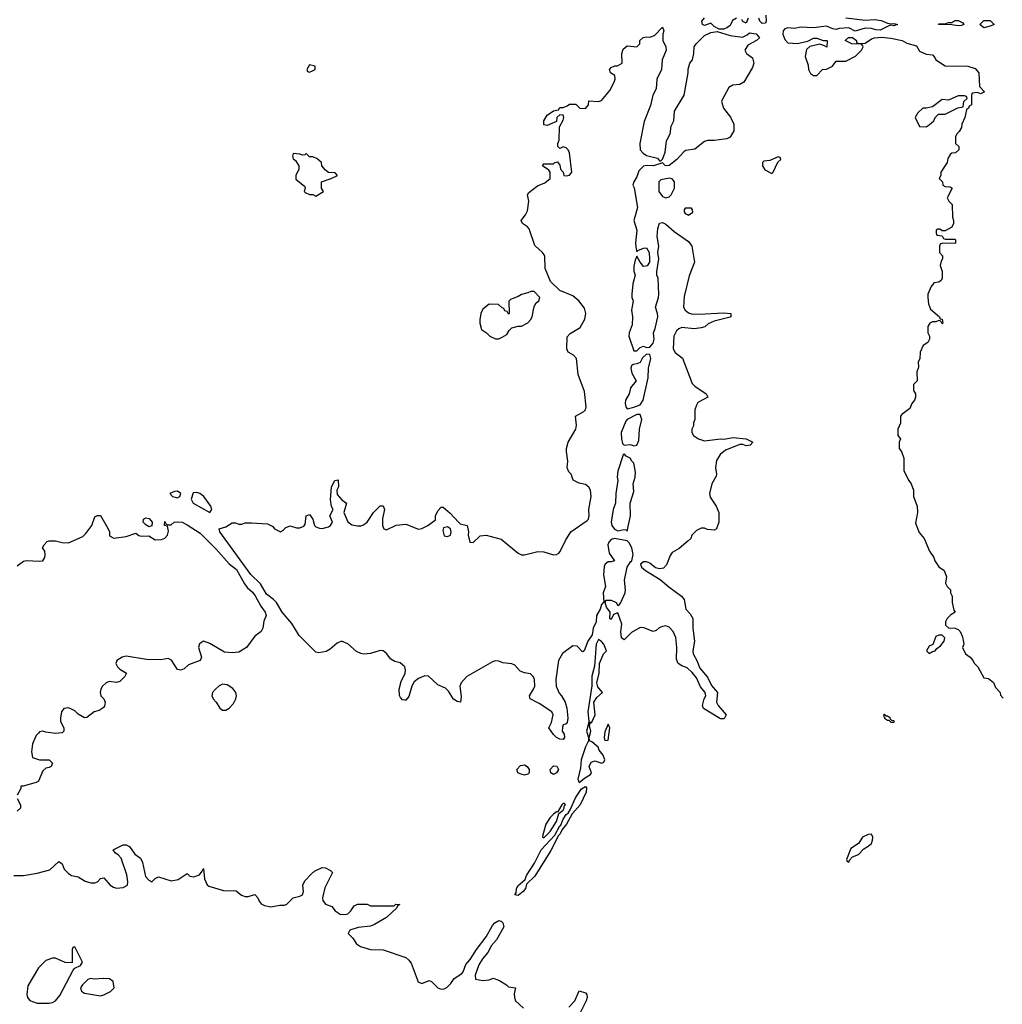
# Model space of a CAD drawing. Header units: inches. Extents: x 2701323 to 2964515, y 494916 to 722124.
# Tile 92 of 256: x 2731346 to 2737465, y 682028 to 688160. Entities that reach past the tile are written whole.
import ezdxf

# ---------------------------------------------------------------- set-up
doc = ezdxf.new("R2010")
doc.units = ezdxf.units.IN
doc.header["$MEASUREMENT"] = 0
doc.layers.add('C7638', color=7, linetype='Continuous')

msp = doc.modelspace()

# ---------------------------------------------------------------- linework, layer by layer
at = {"layer": 'C7638', "color": 2}
for points, elevation in [([(2735992.7, 688187.3), (2735994.8, 688150), (2735990, 688138), (2735970, 688135.3), (2735955.3, 688150), (2735948.7, 688168.7)], 2), ([(2735810, 688169), (2735784, 688156), (2735770, 688124), (2735750, 688108.7), (2735730, 688102), (2735702, 688102), (2735670, 688118), (2735650, 688138), (2735610, 688124), (2735598, 688130), (2735594, 688150), (2735610, 688171)], 2), ([(2735882, 688170), (2735870, 688138), (2735850, 688148), (2735842, 688162)], 2), ([(2736490, 688171), (2736610, 688158), (2736670, 688161), (2736710, 688154.8), (2736750, 688138.8), (2736770, 688134.8), (2736790, 688137.3), (2736812, 688130), (2736790, 688121.2), (2736770, 688125.2), (2736758, 688122), (2736705.2, 688094.8), (2736677, 688097), (2736650, 688106), (2736610, 688107), (2736549.5, 688089.5), (2736510, 688109), (2736450, 688105.2), (2736430, 688099.3), (2736410, 688102.7), (2736370, 688119.3), (2736290, 688109.4), (2736210, 688113.6), (2736170, 688105.6), (2736130, 688109.7), (2736110, 688102.4), (2736100.3, 688090), (2736098.5, 688070), (2736110, 688036), (2736130, 688016), (2736187.3, 688012.7), (2736254.6, 688025.4), (2736290, 688044.7), (2736310, 688044.7), (2736350, 688031.3), (2736374, 688030), (2736371.6, 687988.4), (2736358, 687998), (2736328, 688008), (2736266, 687994), (2736244.7, 687975.3), (2736238, 687930), (2736256.9, 687876.9), (2736258, 687850), (2736270, 687824.7), (2736290, 687812), (2736310, 687812), (2736346, 687850), (2736370, 687852), (2736408.4, 687871.6), (2736430, 687902), (2736490, 687902), (2736550, 687932), (2736588, 687970), (2736598, 687990), (2736596.4, 687996.4), (2736587.3, 688007.3), (2736528.9, 688008.9), (2736486, 688030), (2736508, 688050), (2736532, 688050), (2736558, 688030), (2736558, 688018), (2736571.3, 688011.3), (2736610, 688014.8), (2736650, 688040.7), (2736670, 688047.7), (2736710, 688050.4), (2736770, 688044.9), (2736842, 688030), (2736870, 688014.8), (2736930, 687998), (2736950, 687964.7), (2736990, 687944.7), (2737030, 687942), (2737045.4, 687925.4), (2737052, 687910), (2737110, 687872), (2737250, 687871.3), (2737296, 687856), (2737318, 687830), (2737323.6, 687743.6), (2737354, 687710), (2737330, 687698), (2737310, 687706), (2737278, 687702), (2737274, 687690), (2737274, 687630), (2737258, 687622), (2737254, 687610), (2737242, 687598), (2737232, 687550), (2737212, 687510), (2737211.6, 687488.4), (2737196.9, 687463.1), (2737182, 687450), (2737174, 687430), (2737174, 687390), (2737194, 687370), (2737194, 687350), (2737174, 687330), (2737150, 687328), (2737139.6, 687320.4), (2737125.4, 687294.6), (2737122, 687270), (2737082, 687210), (2737082, 687190), (2737072, 687170), (2737092, 687150), (2737094, 687130), (2737110, 687122), (2737139.6, 687119.6), (2737152, 687110), (2737122, 687050), (2737132, 687030), (2737152, 687010), (2737154, 686930), (2737162, 686910), (2737162, 686890), (2737151.1, 686868.9), (2737110, 686846), (2737090, 686846), (2737076.4, 686856.4), (2737063.6, 686856.4), (2737054, 686850), (2737054, 686830), (2737058, 686818), (2737090, 686814), (2737098, 686798), (2737110, 686794), (2737170, 686794), (2737174, 686790), (2737174, 686770), (2737170, 686766), (2737092.7, 686767.3), (2737078, 686762), (2737074, 686750), (2737074, 686710), (2737092, 686690), (2737092, 686670), (2737083.6, 686656.4), (2737078, 686630), (2737091.1, 686591.1), (2737091.3, 686550), (2737083.6, 686536.4), (2737070, 686526), (2737038, 686522), (2737034, 686510), (2737031.1, 686508.9), (2737022, 686498), (2737002, 686450), (2737002, 686430), (2737006, 686390), (2737017.3, 686357.3), (2737074, 686310), (2737078, 686298), (2737090, 686294), (2737094, 686270), (2737090, 686266), (2737082, 686282), (2737070, 686286), (2737050, 686278), (2737030, 686278), (2737014, 686270), (2737002, 686250), (2737002, 686210), (2737012, 686190), (2737012, 686170), (2737002, 686150), (2736972, 686130), (2736954, 686090), (2736952, 686048), (2736942, 686030), (2736943.6, 685996.4), (2736932.7, 685967.3), (2736934, 685910), (2736912.7, 685887.3), (2736911.3, 685850), (2736924.7, 685830), (2736924.7, 685810), (2736918, 685790), (2736901, 685770), (2736890, 685738), (2736839.6, 685700.4), (2736832, 685690), (2736832, 685648), (2736814, 685610), (2736814, 685570), (2736832, 685550), (2736822, 685530), (2736822, 685490), (2736838, 685470), (2736851.3, 685430), (2736852, 685350), (2736882, 685290), (2736898, 685270), (2736910.9, 685230.9), (2736911.3, 685190), (2736934.8, 685130), (2736936, 685090), (2736923.6, 685023.6), (2736946.4, 684966.4), (2736978, 684930), (2737011.3, 684850), (2737038, 684810), (2737044.7, 684790), (2737070, 684752), (2737102, 684730), (2737118, 684690), (2737112, 684650), (2737122, 684630), (2737142, 684610), (2737142, 684590), (2737152, 684570), (2737152, 684530), (2737163.6, 684483.6), (2737172, 684470), (2737145.4, 684454.6), (2737122, 684430), (2737111.3, 684410), (2737112, 684390), (2737130, 684372), (2737171.1, 684371.1), (2737190, 684362), (2737202, 684350), (2737216.9, 684316.9), (2737223.6, 684283.6), (2737224.7, 684270), (2737218, 684250), (2737236, 684210), (2737264.7, 684190), (2737282, 684170), (2737292, 684150), (2737312, 684130), (2737350, 684062), (2737378, 684058), (2737410, 684032), (2737422, 684002), (2737452, 683970), (2737452.7, 683952.7), (2737470, 683934)], 6), ([(2731330, 684759.1), (2731370, 684787.3), (2731387.7, 684792.3), (2731470, 684787.7), (2731490, 684791), (2731502.7, 684810), (2731505.2, 684830), (2731502, 684850), (2731488, 684870), (2731498, 684890), (2731518, 684910), (2731530, 684914.8), (2731570, 684914.8), (2731610, 684904.9), (2731650, 684902), (2731738.6, 684941.4), (2731758.9, 684961.1), (2731795.3, 685010), (2731815.3, 685064.7), (2731830, 685072), (2731850, 685072), (2731898, 684990), (2731904.7, 684970), (2731904.7, 684944.7), (2731931.6, 684931.6), (2732010, 684940.7), (2732070, 684962.8), (2732088.4, 684948.4), (2732103.9, 684943.9), (2732150, 684944.9), (2732190, 684920.5), (2732230, 684922.4), (2732250, 684930.8), (2732266, 684950), (2732274, 684974), (2732266, 685006), (2732248.7, 685010), (2732250, 685034), (2732258, 685018), (2732270, 685014), (2732290, 685014), (2732309, 685031), (2732326.3, 685033.7), (2732358, 685030), (2732390, 685014.4), (2732470, 684961.3), (2732570, 684862.4), (2732650, 684770.4), (2732696.2, 684736.2), (2732747, 684647), (2732763.7, 684623.7), (2732795.4, 684595.4), (2732813, 684573), (2732847.7, 684507.7), (2732874.9, 684470), (2732882, 684450), (2732866.4, 684413.6), (2732859.5, 684370), (2732850.5, 684350), (2732810, 684320.9), (2732758, 684250), (2732710, 684220.5), (2732670, 684216.4), (2732620.7, 684220.7), (2732530, 684274.5), (2732490, 684289.4), (2732466.9, 684273.1), (2732460.5, 684250), (2732479.1, 684190), (2732470.8, 684170), (2732396.8, 684143.2), (2732370, 684117.2), (2732350, 684109.2), (2732330, 684113.2), (2732291.3, 684171.3), (2732270, 684182), (2732225.8, 684174.2), (2732135.3, 684175.3), (2732010, 684197), (2731984.7, 684190), (2731952, 684170), (2731944.7, 684150), (2731954.8, 684130), (2731970, 684114.8), (2732012, 684090), (2732001, 684070), (2731970, 684039.3), (2731950, 684032.7), (2731902.5, 684037.5), (2731884.7, 684030), (2731862.8, 684010), (2731851, 683990), (2731847.3, 683970), (2731851.3, 683950), (2731871.3, 683930), (2731878, 683910), (2731874.8, 683885.2), (2731866.4, 683873.6), (2731842, 683858), (2731811.1, 683848.9), (2731765.4, 683814.6), (2731750, 683813.2), (2731710, 683835.1), (2731690, 683855.1), (2731670, 683866.6), (2731650, 683874.5), (2731622, 683870), (2731606.8, 683850), (2731601, 683810), (2731601, 683790), (2731622, 683750), (2731622, 683730), (2731610, 683718), (2731570, 683715.3), (2731510, 683722.7), (2731490, 683729.2), (2731470, 683724), (2731462.5, 683717.5), (2731450, 683702), (2731425.5, 683650), (2731420.7, 683600.7), (2731426, 683566), (2731470, 683551.3), (2731530, 683551), (2731551.3, 683530), (2731542, 683510), (2731530, 683502), (2731510, 683498), (2731490, 683482), (2731462.8, 683417.2), (2731450, 683409), (2731367.3, 683387.3), (2731352.7, 683387.3), (2731352.7, 683372.7), (2731331, 683330)], 2), ([(2731331, 683310), (2731351, 683270), (2731350.8, 683250), (2731331.3, 683230)], 2), ([(2731310, 682830.7), (2731370, 682830.4), (2731456.1, 682843.9), (2731533.6, 682866.4), (2731590, 682918), (2731610, 682902), (2731622.8, 682870), (2731650, 682842.8), (2731670, 682830.8), (2731710, 682822), (2731754.4, 682794.4), (2731790, 682785.5), (2731814.5, 682785.5), (2731830, 682790.8), (2731850, 682811), (2731870, 682816), (2731910.3, 682770.3), (2731930, 682757.1), (2731950, 682752.4), (2731990, 682755.5), (2732017.2, 682770), (2732019.5, 682790), (2732014.5, 682834.5), (2731977.6, 682937.6), (2731959.5, 682959.5), (2731942, 682970), (2731929, 682990), (2731990, 683021), (2732010, 683021), (2732030, 683011), (2732064.1, 682964.1), (2732098.4, 682938.4), (2732110.5, 682910.5), (2732130, 682824.7), (2732150, 682801), (2732170, 682791.3), (2732190, 682811.3), (2732210, 682822.8), (2732290, 682798), (2732334, 682806), (2732390, 682842), (2732406, 682826), (2732430, 682821), (2732465.2, 682834.8), (2732483.1, 682856.9), (2732490, 682874), (2732498, 682810), (2732512.8, 682772.8), (2732523.8, 682763.8), (2732615.9, 682735.9), (2732694, 682734), (2732727.3, 682707.3), (2732750, 682698.8), (2732770, 682698.8), (2732810, 682711), (2732830, 682691.3), (2732837.3, 682670), (2732850, 682654.8), (2732870, 682644), (2732910, 682634.8), (2732965.4, 682645.4), (2732994.6, 682645.4), (2733010, 682652), (2733049.1, 682690.9), (2733090, 682701), (2733108, 682710), (2733113.2, 682730), (2733108.7, 682770), (2733122.5, 682797.5), (2733160.7, 682839.3), (2733183, 682857), (2733230, 682881), (2733250, 682878), (2733282, 682862), (2733294, 682850), (2733246.9, 682753.1), (2733230.9, 682690.9), (2733234.4, 682674.4), (2733250, 682651.3), (2733290, 682638), (2733311.3, 682610), (2733342, 682590), (2733372.7, 682587.3), (2733390, 682591), (2733409, 682610), (2733430, 682642), (2733450, 682652), (2733510, 682652), (2733530, 682642), (2733678, 682642), (2733688.9, 682651.1), (2733714, 682650), (2733698, 682642), (2733694, 682630), (2733630, 682568), (2733555.3, 682524.7), (2733530, 682515.3), (2733453.7, 682506.3), (2733402, 682490), (2733391.3, 682470), (2733420.5, 682440.5), (2733444.6, 682404.6), (2733468.7, 682388.7), (2733510, 682374.9), (2733530, 682370.4), (2733610, 682368.2), (2733750, 682319.1), (2733770, 682304), (2733784.9, 682284.9), (2733827.9, 682167.9), (2733850, 682157.3), (2733895.5, 682175.5), (2733910, 682170.8), (2733950, 682130.5), (2733970, 682123.1), (2733990, 682124.4), (2734006.5, 682133.5), (2734030, 682157.3), (2734051.2, 682188.8), (2734100.1, 682219.9), (2734108, 682230), (2734124.8, 682275.2), (2734152.4, 682307.6), (2734191.2, 682370), (2734251.5, 682448.5), (2734290, 682519.5), (2734304.5, 682535.5), (2734329.8, 682550.2), (2734345.1, 682545.1), (2734355.3, 682535.3), (2734361.8, 682510), (2734315.8, 682430), (2734284.9, 682395.1), (2734260.9, 682350), (2734227.9, 682312.1), (2734205.7, 682274.3), (2734181.6, 682210), (2734184.5, 682184.5), (2734230, 682176.3), (2734270, 682181), (2734294, 682190), (2734330, 682178.8), (2734378, 682150), (2734390, 682138), (2734434, 682130), (2734426.4, 682093.6), (2734427.3, 682070), (2734434, 682050), (2734484.2, 682004.2)], 2), ([(2734766, 682010), (2734802.7, 682050), (2734830, 682111.3), (2734870, 682098.8), (2734878.8, 682090), (2734879.1, 682070), (2734873, 682050), (2734834.9, 681970)], 2)]:
    msp.add_lwpolyline(points, dxfattribs=dict(at, elevation=elevation))
for points, elevation in [([(2737190, 688120.9), (2737150, 688127), (2737068, 688130), (2737070, 688134), (2737110, 688134), (2737130, 688142), (2737150, 688142), (2737170, 688154), (2737190, 688154), (2737219.8, 688139.8), (2737224.7, 688130), (2737210, 688123.7)], 6), ([(2737350, 688109.6), (2737326, 688130), (2737350, 688154), (2737390, 688154), (2737414, 688130), (2737390, 688119)], 6), ([(2735330, 687282), (2735338, 687282), (2735350, 687292), (2735355.1, 687304.9), (2735364.8, 687335.2), (2735373.4, 687406.6), (2735397.6, 687450), (2735402.7, 687497.3), (2735419.3, 687530), (2735424, 687590), (2735484, 687690), (2735508.9, 687828.9), (2735509.1, 687850.9), (2735519, 687890), (2735535.3, 687910), (2735544, 687950), (2735546, 687990), (2735559, 688010), (2735610, 688061), (2735650, 688081), (2735690, 688086), (2735770, 688061), (2735848, 688052), (2735875.3, 688064.7), (2735890, 688078), (2735932.4, 688072.4), (2735952.7, 688047.3), (2735934, 688030), (2735879.6, 688000.4), (2735862, 687970), (2735872, 687950), (2735910, 687922), (2735917.3, 687890), (2735910, 687862), (2735856, 687770), (2735830, 687757.2), (2735787.5, 687752.5), (2735761.6, 687738.4), (2735719.8, 687660.2), (2735717.3, 687650), (2735728.1, 687608.1), (2735773, 687553), (2735792.4, 687510), (2735792.8, 687467.2), (2735770, 687428.7), (2735750, 687419), (2735670, 687407.6), (2735630, 687407.3), (2735610, 687400.9), (2735550, 687354), (2735495.2, 687344.8), (2735482.4, 687337.6), (2735439.1, 687290), (2735390, 687252.7), (2735368, 687250), (2735348, 687268), (2735292, 687250), (2735250, 687252), (2735230, 687247), (2735201.7, 687218.3), (2735190, 687182), (2735170.7, 687150), (2735164.9, 687130), (2735172.3, 687112.3), (2735193.4, 686990), (2735170.5, 686910), (2735188.4, 686850), (2735180.4, 686770), (2735183.1, 686743.1), (2735190, 686714), (2735196.4, 686723.6), (2735230, 686736.3), (2735250, 686738.8), (2735265.5, 686710), (2735268.2, 686670), (2735267.7, 686650), (2735253, 686627), (2735230, 686622), (2735209, 686650), (2735190, 686688), (2735178, 686662), (2735170, 686626), (2735170, 686594), (2735178.8, 686570), (2735164.7, 686515.3), (2735158, 686450), (2735158, 686430), (2735165.5, 686410), (2735156.4, 686350), (2735163.1, 686310), (2735159.9, 686260.1), (2735142, 686210), (2735140.3, 686190), (2735170, 686098), (2735190, 686098.8), (2735210, 686118.8), (2735230, 686127.3), (2735250, 686119.1), (2735270, 686120.7), (2735290, 686146), (2735297.6, 686170), (2735293.2, 686210), (2735303.7, 686236.3), (2735319.5, 686310), (2735318, 686330), (2735305.1, 686370), (2735325.1, 686430), (2735327, 686450), (2735322.7, 686550), (2735314, 686570), (2735312.7, 686590), (2735326, 686670), (2735320.9, 686710), (2735326, 686750), (2735315.1, 686810), (2735320.9, 686859.1), (2735330, 686892), (2735350, 686896), (2735370, 686886), (2735421.3, 686841.3), (2735510, 686779.3), (2735531.8, 686750), (2735548, 686650), (2735515.1, 686564.9), (2735484.6, 686435.4), (2735480.4, 686370), (2735490.3, 686350.3), (2735510, 686334.4), (2735530, 686328.2), (2735574.5, 686325.5), (2735730, 686334.8), (2735774, 686330), (2735774, 686310), (2735770, 686308), (2735670, 686282.7), (2735634.4, 686265.6), (2735611.8, 686248.2), (2735590, 686240.7), (2735545.5, 686234.5), (2735470, 686242.6), (2735450, 686235.1), (2735436.7, 686223.3), (2735420.3, 686190), (2735414.9, 686110), (2735426.9, 686086.9), (2735472.8, 686052.8), (2735534.6, 685894.6), (2735550, 685878), (2735621, 685830), (2735632, 685810), (2735570, 685775.3), (2735559.8, 685760.2), (2735551.3, 685730), (2735551.3, 685670), (2735542, 685650), (2735542, 685630), (2735532, 685610), (2735532, 685590), (2735542, 685570), (2735574, 685550), (2735610, 685538), (2735710, 685550.6), (2735730, 685547.3), (2735790, 685558.8), (2735870, 685550.5), (2735912, 685530), (2735894, 685510), (2735870, 685507), (2735850, 685515.3), (2735830, 685515.3), (2735741.1, 685478.9), (2735707.6, 685452.4), (2735685.8, 685414.2), (2735679.5, 685370), (2735684.9, 685330), (2735682.5, 685317.5), (2735657.1, 685270), (2735642, 685210), (2735645.5, 685185.5), (2735682.8, 685130), (2735698.8, 685090), (2735698.8, 685030), (2735684.7, 684990), (2735670, 684981.2), (2735630, 684986), (2735610, 684994), (2735590, 684994), (2735561.4, 684978.6), (2735531.3, 684950), (2735524.7, 684930), (2735507.5, 684912.5), (2735452.8, 684867.2), (2735410, 684842), (2735396.8, 684823.2), (2735374.9, 684765.1), (2735355.1, 684744.9), (2735330, 684739.6), (2735306.2, 684746.2), (2735270, 684776.2), (2735250, 684784.5), (2735230, 684782.7), (2735211, 684770), (2735218.8, 684750), (2735242.8, 684730), (2735333.8, 684673.8), (2735387.8, 684627.8), (2735467.7, 684570), (2735484, 684550), (2735493.4, 684490), (2735520.6, 684460.6), (2735537.1, 684430), (2735537.1, 684370), (2735548.4, 684290), (2735537.6, 684230), (2735539.3, 684210), (2735562, 684170), (2735581.6, 684121.6), (2735630, 684066), (2735654, 684014), (2735690.9, 683970.9), (2735686, 683910), (2735696, 683890), (2735744.7, 683830), (2735733.4, 683806.6), (2735710, 683806), (2735604, 683870), (2735599, 683890), (2735609, 683930), (2735619, 683950), (2735615.3, 683970), (2735585.4, 684005.4), (2735560.7, 684060.7), (2735534, 684094), (2735503.3, 684123.3), (2735470, 684135.1), (2735447, 684150), (2735436.9, 684176.9), (2735438.7, 684250), (2735431.5, 684311.5), (2735415.1, 684350), (2735390, 684377.2), (2735370, 684385.2), (2735350, 684381.2), (2735327.9, 684372.1), (2735310, 684355.3), (2735290, 684349), (2735233.4, 684373.4), (2735210, 684374.5), (2735155.6, 684344.4), (2735110, 684297.2), (2735094, 684310), (2735089.4, 684349.4), (2735094.9, 684394.9), (2735070, 684466), (2735044.7, 684455.3), (2735030, 684424), (2735022, 684430), (2735024, 684470), (2735000.5, 684500.5), (2734992.7, 684530), (2734995.3, 684544.7), (2735030, 684544.4), (2735060.7, 684530), (2735070, 684511.3), (2735082, 684518), (2735090, 684531), (2735117.2, 684590), (2735119.3, 684610), (2735112.3, 684670), (2735129.7, 684750.3), (2735150, 684784.7), (2735158, 684790), (2735166, 684830), (2735158, 684870), (2735142, 684902), (2735130, 684915.3), (2735050, 684928.2), (2735030, 684922.9), (2735014.8, 684905.2), (2735008.8, 684890), (2735016.9, 684836.9), (2735050.4, 684790), (2735030, 684782.9), (2735010, 684783.7), (2734991.8, 684768.2), (2734985.7, 684754.3), (2734982.2, 684702.2), (2734994, 684630), (2734980.5, 684590), (2734984.7, 684535.3), (2734970, 684518), (2734960.5, 684490), (2734937.1, 684450), (2734937, 684410), (2734917.1, 684370), (2734911.5, 684330), (2734883.1, 684290), (2734862, 684230), (2734850, 684224), (2734818.3, 684258.3), (2734790, 684260.7), (2734726.2, 684213.8), (2734700.7, 684170), (2734683.8, 684050), (2734686.4, 684010), (2734706.6, 683966.6), (2734721, 683950), (2734742.8, 683910), (2734752.8, 683872.8), (2734760.5, 683810), (2734756.3, 683783.7), (2734750, 683775.3), (2734731.1, 683768.9), (2734725.4, 683754.6), (2734724.7, 683730), (2734736, 683710), (2734738, 683690), (2734730, 683678), (2734710, 683679), (2734688.7, 683690), (2734669.4, 683709.4), (2734642, 683750), (2734657.2, 683782.8), (2734669.2, 683830), (2734659, 683850), (2734581, 683901), (2734524, 683930), (2734521.2, 683950), (2734546.6, 683990), (2734553.6, 684010), (2734551.8, 684050), (2734542.7, 684070), (2734526.8, 684086.8), (2734490, 684092.3), (2734463.3, 684103.3), (2734430, 684141.2), (2734410, 684149.3), (2734354.8, 684154.8), (2734330, 684165.2), (2734310, 684166.6), (2734290, 684160.9), (2734130.8, 684070), (2734096.3, 684030), (2734088, 684010), (2734094.4, 683945.6), (2734090.9, 683909.1), (2734070, 683914), (2734048.2, 683928.2), (2734017.5, 683977.5), (2733998, 683998), (2733950, 684017.6), (2733891.3, 684071.3), (2733870, 684074), (2733830, 684056.9), (2733803.7, 684036.3), (2733788.5, 684010), (2733770, 683945.2), (2733750, 683922.7), (2733742.7, 683922.7), (2733730, 683924), (2733718, 683938), (2733712, 683952), (2733709.4, 683990), (2733721.2, 684038.8), (2733746, 684090), (2733749.4, 684110), (2733744.5, 684130), (2733715.4, 684155.4), (2733683.3, 684163.3), (2733658, 684178), (2733630, 684213.2), (2733610, 684229.2), (2733590, 684232.3), (2733530, 684213.2), (2733490, 684209.2), (2733470, 684212.7), (2733444.5, 684224.5), (2733390, 684272.7), (2733350, 684289), (2733322.5, 684277.5), (2733279.8, 684240.2), (2733254.4, 684225.6), (2733210, 684216), (2733190, 684220.9), (2733085.9, 684325.9), (2733040.4, 684400.4), (2732981.3, 684470), (2732946.3, 684530), (2732927.6, 684550), (2732882.5, 684582.5), (2732846.5, 684646.5), (2732784.8, 684704.8), (2732592.7, 684970), (2732588.7, 684990), (2732630, 685002), (2732670, 685026.8), (2732690, 685026), (2732710, 685018.8), (2732730, 685018.8), (2732750, 685026), (2732790, 685026), (2732890, 685021), (2732922.8, 685002.8), (2732932, 684990), (2732970, 684971.3), (2732990, 684982), (2733002.7, 684997.3), (2733030, 685007.3), (2733070, 684996.3), (2733090, 684996.3), (2733114.8, 685005.2), (2733124, 685016), (2733129.2, 685070.8), (2733150, 685078), (2733171.3, 685050), (2733182, 685010), (2733190, 685002), (2733212.7, 684992.7), (2733230, 684992), (2733270, 685001), (2733282, 685010), (2733293.2, 685030), (2733278, 685070), (2733298, 685110), (2733288.9, 685128.9), (2733282, 685170), (2733288.7, 685250), (2733308, 685290), (2733330, 685294), (2733331.1, 685251.1), (2733322, 685230), (2733323.6, 685203.6), (2733352, 685170), (2733382, 685150), (2733364.7, 685090), (2733390, 685032), (2733414.4, 685014.4), (2733450, 685007.3), (2733472.5, 685007.5), (2733486.3, 685013.7), (2733509.3, 685030.7), (2733550, 685091.3), (2733590, 685132), (2733610, 685132), (2733618, 685110), (2733606.4, 685053.6), (2733604.7, 685010), (2733614, 684990), (2733630, 684982), (2733690, 685011.3), (2733750, 685018), (2733830, 684986.8), (2733850, 684991), (2733888, 685010), (2733935.3, 685044.7), (2733935.3, 685070), (2733950, 685102), (2733970, 685124.7), (2733983.6, 685123.6), (2734027.5, 685087.5), (2734078, 685030), (2734090, 685021), (2734132, 685010), (2734141, 684970), (2734138.8, 684950), (2734150, 684906), (2734170, 684904.7), (2734214, 684946), (2734250, 684950.4), (2734344.5, 684924.5), (2734450, 684837.3), (2734470, 684828), (2734490, 684826.4), (2734572.9, 684847.1), (2734610, 684845.7), (2734670, 684827), (2734690, 684828.5), (2734702.5, 684837.5), (2734711.9, 684848.1), (2734744.2, 684915.8), (2734777.6, 684970), (2734879.5, 685040.5), (2734887.3, 685050), (2734893.3, 685070), (2734891.3, 685110), (2734904, 685190), (2734899.7, 685230), (2734889.7, 685249.7), (2734870, 685265.1), (2734830, 685274), (2734792.5, 685292.5), (2734779.3, 685330), (2734765.1, 685345.1), (2734756.2, 685370), (2734759.6, 685410), (2734751.3, 685470), (2734751.3, 685490), (2734762.6, 685530), (2734809.6, 685610), (2734814.2, 685634.2), (2734808, 685690), (2734860.1, 685719.9), (2734869.5, 685730.5), (2734873, 685750), (2734864.2, 685844.2), (2734823.7, 685950), (2734812.7, 686050), (2734795.3, 686070), (2734762, 686090), (2734754, 686110), (2734755.3, 686184.7), (2734774.6, 686205.4), (2734837.2, 686242.8), (2734865.1, 686294.9), (2734872.3, 686330), (2734862.7, 686362.7), (2734827, 686410), (2734790, 686439.6), (2734710, 686474), (2734652, 686530), (2734618.4, 686610), (2734617, 686690), (2734602.7, 686710), (2734554.2, 686754.2), (2734518, 686858), (2734509.3, 686869.3), (2734478, 686890), (2734469, 686909), (2734496, 686944), (2734509.4, 686970.6), (2734517.2, 687030), (2734509.2, 687070), (2734516.5, 687083.5), (2734570, 687126), (2734616.5, 687143.5), (2734648.7, 687170), (2734648.7, 687210), (2734642, 687222), (2734602, 687250), (2734610, 687262), (2734670, 687262), (2734678, 687270), (2734694.8, 687274.8), (2734710, 687254), (2734714.8, 687230), (2734731.3, 687210), (2734734, 687190), (2734750, 687186.8), (2734770, 687191), (2734785.2, 687210), (2734769, 687330), (2734762, 687350), (2734750, 687362), (2734730, 687368.7), (2734710, 687358), (2734698, 687370), (2734698, 687390), (2734706, 687410), (2734708, 687492), (2734730, 687534), (2734734, 687550), (2734730, 687566), (2734710, 687568), (2734692, 687550), (2734690, 687526), (2734630, 687502), (2734610, 687506), (2734609.4, 687530.6), (2734630, 687564.7), (2734670, 687592), (2734702, 687598), (2734710, 687614), (2734730, 687614), (2734756.4, 687623.6), (2734770, 687634), (2734810, 687634), (2734834, 687610), (2734870, 687606), (2734888, 687630), (2734890, 687654), (2734950, 687651), (2734970, 687656), (2735022, 687718), (2735049, 687770), (2735054, 687790), (2735053.2, 687813.2), (2735026, 687830), (2735018, 687850), (2735030, 687862), (2735052, 687872), (2735068, 687872), (2735098, 687890), (2735095.3, 687950), (2735104, 687976), (2735130, 687998), (2735190, 687992), (2735208, 688010), (2735208.7, 688030), (2735228.7, 688050), (2735250, 688053.4), (2735270, 688050.8), (2735299.3, 688060.7), (2735350, 688114), (2735358, 688090), (2735350.8, 688069.2), (2735350.7, 688030), (2735370, 687991.3), (2735372.7, 687970), (2735346, 687910), (2735342.8, 687850), (2735313, 687790), (2735310, 687728.7), (2735288, 687690), (2735273.4, 687626.6), (2735234.6, 687525.4), (2735208.3, 687388.3), (2735210.4, 687350.4), (2735228.1, 687328.1), (2735250, 687314), (2735317.5, 687297.5)], 2), ([(2733150, 687878), (2733134, 687850), (2733138, 687838), (2733150, 687834), (2733170, 687842), (2733186, 687850), (2733186, 687870)], 6), ([(2737230, 687686), (2737190, 687686), (2737130, 687658), (2737090, 687662), (2737030, 687618), (2736990, 687608), (2736970, 687608), (2736939.6, 687580.4), (2736922, 687550), (2736950, 687494), (2736990, 687492), (2737010, 687504.7), (2737038, 687530), (2737046, 687550), (2737068.4, 687571.6), (2737110, 687572), (2737188.4, 687611.6), (2737222, 687618), (2737226, 687650), (2737246, 687670), (2737242, 687682)], 6), ([(2733130, 687326), (2733122, 687318), (2733110, 687315.3), (2733090, 687322), (2733050, 687326), (2733044.7, 687310), (2733050, 687294), (2733063.6, 687283.6), (2733084.7, 687250), (2733084.7, 687230), (2733066, 687190), (2733066.8, 687166.8), (2733122, 687122), (2733124.7, 687110), (2733118, 687090), (2733124.5, 687084.5), (2733150, 687071.3), (2733171.1, 687071.1), (2733190, 687062), (2733238, 687090), (2733226, 687110), (2733226, 687150), (2733286, 687170), (2733326, 687190), (2733310, 687206), (2733270, 687208), (2733250, 687222), (2733228, 687250), (2733226, 687270), (2733196.4, 687296.4), (2733170, 687306), (2733150, 687306)], 6), ([(2736070, 687306), (2736016.9, 687283.1), (2735981, 687279), (2735972, 687270), (2735972, 687250), (2735985.4, 687225.4), (2736030, 687202), (2736038, 687210), (2736067.3, 687272.7), (2736086, 687290), (2736082, 687302)], 6), ([(2735392.1, 687172.1), (2735338, 687162), (2735326.8, 687150), (2735326.8, 687090), (2735350, 687058.8), (2735370, 687051), (2735390, 687056), (2735404, 687070), (2735424, 687110), (2735424, 687150), (2735410, 687168.7)], 6), ([(2735530, 686986), (2735490, 686986), (2735483.6, 686976.4), (2735483.6, 686963.6), (2735490, 686954), (2735510, 686942), (2735538, 686962), (2735536.4, 686976.4)], 6), ([(2734550, 686468), (2734530, 686468), (2734510, 686458), (2734470, 686448.7), (2734450, 686435.3), (2734402, 686418), (2734392.7, 686407.3), (2734394, 686330), (2734390, 686326), (2734382, 686342), (2734367.3, 686347.3), (2734362, 686362), (2734350, 686366), (2734327.3, 686387.3), (2734270, 686388.7), (2734230, 686358), (2734218.8, 686330), (2734211, 686290), (2734211.3, 686270), (2734222, 686230), (2734254, 686210), (2734274, 686190), (2734310, 686172), (2734330, 686172), (2734350, 686182), (2734380.4, 686199.6), (2734394.6, 686225.4), (2734410, 686242), (2734450, 686252), (2734470, 686252), (2734510, 686272), (2734528, 686290), (2734538, 686310), (2734550, 686374), (2734563.1, 686396.9), (2734578, 686410), (2734586, 686430)], 6), ([(2735250, 686077.2), (2735225.3, 686054.7), (2735210, 686026), (2735190, 686016), (2735166.4, 686013.6), (2735155.3, 686004.7), (2735150.8, 685990), (2735158.5, 685958.5), (2735184.7, 685910), (2735150, 685868), (2735140.7, 685830), (2735119.1, 685790), (2735116.3, 685770), (2735120.7, 685750), (2735130, 685736), (2735170, 685747.7), (2735210, 685761), (2735229.2, 685790), (2735259.6, 685930), (2735261.6, 685990), (2735275.6, 686050), (2735270, 686075.3)], 2), ([(2735210, 685701.2), (2735190, 685700.7), (2735130, 685669.4), (2735120.6, 685659.4), (2735092.4, 685590), (2735093.7, 685550), (2735100.4, 685520.4), (2735110.6, 685510.6), (2735150, 685514.3), (2735170, 685506.8), (2735190, 685511), (2735201, 685539), (2735205.6, 685610), (2735220.5, 685670)], 2), ([(2735110, 685455.3), (2735104.7, 685450), (2735071.7, 685348.3), (2735066.7, 685310), (2735070.4, 685290), (2735057.4, 685210), (2735057.1, 685150), (2735041.7, 685110), (2735030.3, 685030), (2735034.4, 685010), (2735050, 684986.8), (2735070, 684977.3), (2735110, 684984.7), (2735122, 684982), (2735130, 684974), (2735149.5, 685070), (2735148.7, 685150), (2735170, 685222), (2735167, 685270), (2735178.7, 685310), (2735181.5, 685341.5), (2735170, 685398), (2735158, 685410), (2735148, 685430), (2735122, 685442)], 2), ([(2732330, 685223.7), (2732310, 685222), (2732281, 685210), (2732298.8, 685190), (2732330, 685183.1), (2732342.7, 685190), (2732349.2, 685210)], 6), ([(2732450, 685216.2), (2732426, 685214), (2732414.8, 685174.8), (2732426, 685150), (2732530, 685092), (2732542, 685110), (2732537.2, 685130), (2732492.7, 685190), (2732468.7, 685210)], 6), ([(2732150, 685002), (2732130, 685015.3), (2732115.3, 685030), (2732118, 685050), (2732130, 685058), (2732152.7, 685052.7), (2732171.3, 685031.3), (2732170, 685008.7)], 2), ([(2734010, 685002), (2733984.7, 684995.3), (2733981, 684979), (2733990, 684944.7), (2734010, 684941), (2734028, 684950), (2734034, 684970), (2734028, 684990)], 2), ([(2737090, 684328), (2737070, 684328), (2737050, 684318), (2737032, 684268), (2737010, 684258), (2736992, 684230), (2737010, 684212), (2737030, 684224.7), (2737046, 684230), (2737056.4, 684243.6), (2737080.4, 684259.6), (2737102, 684290), (2737108, 684310)], 6), ([(2734950, 684299.3), (2734936.4, 684270), (2734925.7, 684134.3), (2734909, 684071), (2734908.8, 684011.2), (2734883.8, 683850), (2734890, 683792), (2734902, 683782), (2734910, 683784.7), (2734929.3, 683830), (2734922, 683910), (2734941, 683939), (2734975.3, 683970), (2734946.2, 684006.2), (2734939.6, 684030), (2734954.7, 684090), (2734956.3, 684150), (2734982, 684210), (2735000.7, 684230), (2734984.5, 684270), (2734970, 684286.6)], 6), ([(2732610, 684021.3), (2732589, 684011), (2732565.5, 683990), (2732547.7, 683970), (2732543, 683950), (2732550.6, 683930), (2732570.4, 683910), (2732592.3, 683872.3), (2732610, 683859.1), (2732630, 683860.5), (2732650, 683873.4), (2732678.3, 683901.7), (2732692, 683930), (2732696.2, 683950), (2732692, 683970), (2732673.9, 683993.9), (2732637.4, 684017.4)], 6), ([(2736730, 683834), (2736724.7, 683830), (2736730, 683814), (2736734, 683814), (2736732, 683810), (2736750, 683798), (2736758, 683798), (2736770, 683784.7), (2736790, 683786), (2736793.2, 683790), (2736790, 683794), (2736776.4, 683796.4), (2736766, 683806), (2736768, 683810), (2736750, 683822), (2736742, 683822)], 6), ([(2734890, 683786), (2734876.3, 683730), (2734888.2, 683690), (2734888.2, 683670), (2734869.1, 683630.9), (2734841.7, 683550), (2734838.9, 683501.1), (2734821.3, 683430), (2734830, 683408.5), (2734862.8, 683437.2), (2734901.6, 683458.4), (2734907.6, 683470), (2734892.1, 683510), (2734904.7, 683535.3), (2734930, 683543.6), (2734970, 683530.8), (2734984, 683536), (2734989.2, 683550), (2734979.3, 683579.3), (2734954, 683610), (2734947.8, 683630), (2734910, 683662.9), (2734894, 683670), (2734892.3, 683690), (2734903.7, 683730), (2734895.3, 683764.7), (2734898, 683778)], 6), ([(2735010, 683773.2), (2734990, 683726), (2734984.9, 683690), (2734990, 683672), (2735010, 683674), (2735021.2, 683750)], 6), ([(2734490, 683456), (2734463.3, 683463.3), (2734448.7, 683470), (2734441.2, 683490), (2734465.4, 683514.6), (2734490, 683519.1), (2734506, 683510), (2734518.8, 683490), (2734518.8, 683470), (2734510, 683461.2)], 2), ([(2734670, 683459.3), (2734654, 683470), (2734649.2, 683490), (2734670, 683514), (2734690.5, 683510.5), (2734698, 683498), (2734700.7, 683490), (2734690, 683469.3)], 2), ([(2734450, 682706), (2734429.6, 682709.6), (2734436.9, 682723.1), (2734440.4, 682750), (2734450, 682768.2), (2734494.9, 682805.1), (2734502.4, 682830), (2734552, 682908), (2734592.8, 682990), (2734678.2, 683081.8), (2734710, 683140.4), (2734715.8, 683144.2), (2734730, 683181.3), (2734750, 683210.2), (2734762, 683218), (2734776.6, 683243.4), (2734806.5, 683313.5), (2734845.3, 683370), (2734870, 683384.9), (2734876.7, 683376.7), (2734874.2, 683350), (2734835.6, 683270), (2734786.6, 683213.4), (2734750.2, 683149.8), (2734723.8, 683116.2), (2734710.9, 683089.1), (2734700.4, 683079.6), (2734654, 682986), (2734553.8, 682826.2), (2734503.2, 682776.8), (2734495.8, 682750), (2734482.3, 682730)], 2), ([(2734730, 683279.3), (2734722, 683270), (2734695.3, 683224.7), (2734690, 683226), (2734670, 683212), (2734649, 683191), (2734621.6, 683150), (2734604.5, 683084.5), (2734602.8, 683070), (2734610, 683065.5), (2734650, 683104.2), (2734690, 683167), (2734703.2, 683216.8), (2734730, 683237.3), (2734735.8, 683250), (2734737.5, 683262.5), (2734744, 683270), (2734738, 683278)], 6), ([(2736650, 683088.7), (2736630, 683086.6), (2736594.8, 683070), (2736570.4, 683029.6), (2736521.4, 682998.6), (2736494, 682930), (2736498, 682918), (2736510, 682914), (2736513.6, 682926.4), (2736532.9, 682947.1), (2736570, 682961.6), (2736602.8, 682997.2), (2736630, 683012.4), (2736649.6, 683030), (2736656.9, 683050), (2736658, 683070)], 6), ([(2731690, 682386), (2731678, 682382), (2731674, 682370), (2731672.7, 682287.3), (2731630, 682288), (2731570, 682315.3), (2731550, 682315.3), (2731510, 682302), (2731464.5, 682255.5), (2731397.3, 682142.7), (2731390.8, 682090), (2731396, 682070), (2731410, 682051.3), (2731455.3, 682035.3), (2731530, 682034.8), (2731550, 682038.8), (2731570, 682050.8), (2731596.9, 682083.1), (2731679, 682241), (2731690, 682254), (2731726, 682270), (2731738, 682290)], 2), ([(2731870.6, 682189.4), (2731810, 682184), (2731790, 682188.7), (2731770, 682182), (2731738, 682150), (2731724.7, 682130), (2731732, 682110), (2731750, 682098), (2731850, 682081), (2731870, 682086.8), (2731912.7, 682107.3), (2731934, 682130), (2731929, 682170), (2731906.6, 682186.6)], 2)]:
    msp.add_lwpolyline(points, close=True, dxfattribs=dict(at, elevation=elevation))

doc.saveas('drawing.dxf')
